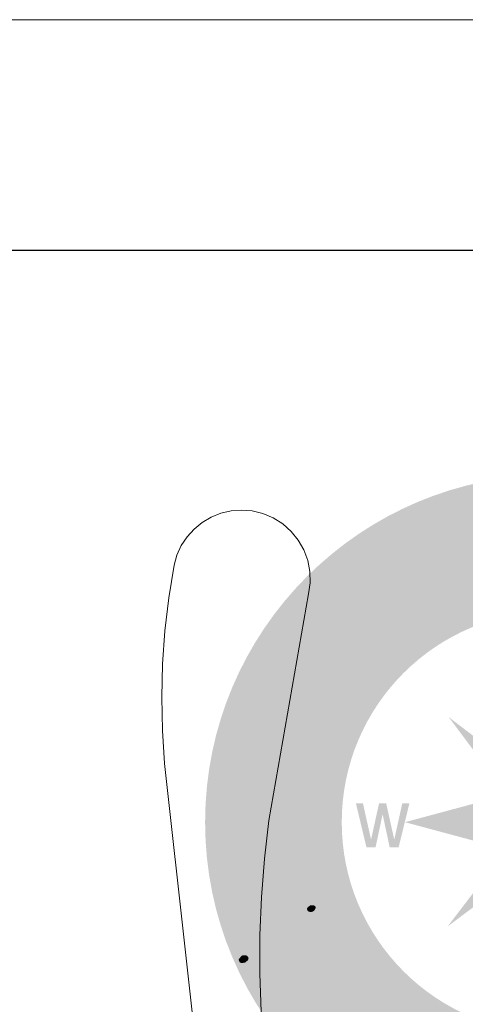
# Model space of a CAD drawing. Header units: metres. Extents: x 118578 to 118717, y 483740 to 483824.
# Tile 8 of 17: x 118647.42 to 118651.28, y 483815.81 to 483824.35. Entities that reach past the tile are written whole.
import ezdxf

# ---------------------------------------------------------------- set-up
doc = ezdxf.new("R2010")
doc.units = ezdxf.units.M
doc.header["$MEASUREMENT"] = 0
doc.layers.add('Kader', color=7, linetype='Continuous', lineweight=0)
doc.layers.add('Level 17', color=7, linetype='Continuous', lineweight=0)

# ---------------------------------------------------------------- blocks, each defined once
blk = doc.blocks.new('KOMPAS')
at = {"layer": 'Kader', "linetype": 'Continuous', "lineweight": 0}
h = blk.add_hatch(color=254, dxfattribs=at)
edge = h.paths.add_edge_path()
edge.add_arc((0, -0.01), 118.52, 0, 360)
edge = h.paths.add_edge_path(flags=16)
edge.add_arc((0, -0.01), 71.96, 0, 360)
for color, points in [(7, [(-33.4, 93.72), (-34.86, 94.11), (-36.08, 95.18), (-37.02, 96.87), (-40.13, 104.9), (-37.69, 105.8), (-34.98, 98.56), (-34.43, 97.54), (-33.72, 96.83), (-32.81, 96.48), (-31.91, 96.63), (-31.08, 97.18), (-30.57, 98.01), (-30.34, 99.07), (-30.61, 100.21), (-33.37, 107.49), (-30.96, 108.36), (-26.32, 96.08), (-28.64, 95.14), (-29.27, 96.79), (-29.55, 95.81), (-30.1, 95.06), (-30.89, 94.43), (-31.79, 94)]), (7, [(-40.92, 90.77), (-42.22, 91.05), (-43.32, 91.95), (-44.3, 93.41), (-47.33, 99.07), (-48.59, 98.48), (-49.73, 100.76), (-48.51, 101.35), (-49.69, 103.48), (-48.04, 105.92), (-46.27, 102.53), (-44.19, 103.64), (-43, 101.39), (-45.13, 100.29), (-42.49, 95.37), (-41.86, 94.31), (-41.27, 93.72), (-40.68, 93.6), (-40.01, 93.76), (-39.5, 94.11), (-39.11, 94.67), (-38.05, 91.95), (-38.87, 91.56), (-39.66, 91.16)]), (7, [(-50.52, 85.5), (-51.62, 85.58), (-52.64, 85.97), (-53.67, 86.56), (-54.65, 87.39), (-56.26, 89.79), (-57.17, 92.3), (-57.29, 93.52), (-57.21, 94.74), (-56.81, 95.81), (-56.3, 96.71), (-55.56, 97.58), (-54.61, 98.17), (-53.59, 98.56), (-52.57, 98.68), (-50.64, 98.36), (-51.62, 96.08), (-52.41, 96.24), (-53.43, 95.92), (-54.34, 95.14), (-54.73, 93.96), (-54.61, 92.5), (-53.98, 90.89), (-52.92, 89.31), (-51.86, 88.37), (-50.72, 88.06), (-49.46, 88.37), (-48.67, 89.04), (-48.16, 89.94), (-45.72, 89.63), (-46.03, 88.53), (-46.59, 87.58), (-47.33, 86.76), (-48.32, 86.13), (-49.42, 85.69)]), (7, [(-61.42, 78.49), (-62.95, 78.57), (-64.41, 79.32), (-65.67, 80.7), (-70.55, 87.82), (-68.46, 89.28), (-64.09, 82.86), (-63.31, 82), (-62.44, 81.41), (-61.54, 81.33), (-60.67, 81.68), (-60, 82.39), (-59.61, 83.37), (-59.77, 84.4), (-60.24, 85.5), (-64.64, 91.91), (-62.48, 93.29), (-55.08, 82.43), (-57.21, 81.01), (-58.15, 82.39), (-58.19, 81.45), (-58.59, 80.62), (-59.1, 79.75), (-59.92, 79.12)]), (7, [(-69.21, 71.22), (-77.83, 81.13), (-75.86, 82.82), (-74.87, 81.6), (-75.03, 82.31), (-74.99, 83.1), (-74.64, 83.81), (-74.17, 84.4), (-72.99, 84.95), (-71.92, 82.51), (-72.83, 82.15), (-73.38, 81.45), (-73.46, 80.66), (-73.14, 79.83), (-72.55, 78.93), (-67.2, 72.87)]), (7, [(-74.52, 66.97), (-75.94, 67.44), (-77.35, 68.46), (-82.19, 72.79), (-83.1, 71.77), (-85.03, 73.46), (-84.08, 74.48), (-85.85, 76.09), (-85.14, 78.93), (-82.31, 76.37), (-80.74, 78.14), (-78.89, 76.49), (-80.46, 74.64), (-76.33, 70.94), (-75.31, 70.11), (-74.64, 69.8), (-74.01, 69.92), (-73.46, 70.35), (-73.14, 70.82), (-72.83, 71.45), (-71.02, 69.25), (-71.65, 68.58), (-72.16, 67.95), (-73.26, 67.16)]), (7, [(-43.79, 60.95), (-45.13, 61.62), (-46.35, 62.87), (-50.4, 67.95), (-51.5, 67.04), (-53.04, 69.05), (-51.98, 69.92), (-53.51, 71.77), (-52.37, 74.44), (-50.01, 71.49), (-48.16, 72.95), (-46.55, 70.94), (-48.4, 69.52), (-44.93, 65.16), (-44.07, 64.21), (-43.44, 63.78), (-42.81, 63.78), (-42.22, 64.13), (-41.75, 64.53), (-41.43, 65.08), (-39.94, 62.6), (-40.72, 62.01), (-41.31, 61.54), (-42.49, 60.95)]), (7, [(-82.51, 56.89), (-83.92, 59.02), (-82.51, 59.84), (-81.25, 61.14), (-80.7, 62.56), (-80.74, 63.27), (-81.25, 63.82), (-81.64, 63.98), (-82.19, 63.98), (-83.29, 63.54), (-84.47, 62.8), (-85.85, 61.93), (-87.62, 61.34), (-88.57, 61.38), (-89.47, 61.85), (-90.14, 62.48), (-90.49, 63.15), (-90.81, 64.64), (-90.46, 66.26), (-89.55, 67.87), (-88.13, 69.25), (-86.76, 70), (-85.1, 67.95), (-86.48, 67.28), (-87.62, 66.1), (-88.02, 65.59), (-88.33, 64.96), (-88.33, 64.37), (-87.94, 63.9), (-87.23, 63.82), (-86.36, 64.29), (-85.3, 65.04), (-84.08, 65.79), (-83.02, 66.26), (-82, 66.49), (-80.89, 66.45), (-79.83, 65.94), (-79.05, 65.23), (-78.49, 64.49), (-78.06, 62.87), (-78.42, 61.14), (-79.4, 59.37), (-80.7, 58.03)]), (7, [(-63.9, 37.73), (-77.71, 47.69), (-75.58, 50.6), (-65, 47.69), (-71.14, 56.7), (-69.21, 59.37), (-55.4, 49.46), (-56.93, 47.33), (-66.97, 54.65), (-59.57, 43.71), (-72.44, 47.02), (-62.44, 39.82)]), (7, [(-91.16, 38.87), (-103.44, 43.83), (-102.5, 46.23), (-100.88, 45.6), (-101.39, 46.19), (-101.79, 46.86), (-101.79, 47.65), (-101.63, 48.4), (-100.8, 49.46), (-98.76, 47.69), (-99.39, 46.98), (-99.54, 46.15), (-99.31, 45.33), (-98.6, 44.74), (-97.66, 44.34), (-90.22, 41.31)]), (7, [(-93.8, 32.54), (-103.64, 36.51), (-104.19, 35.33), (-106.47, 36.28), (-106, 37.46), (-107.73, 38.4), (-108.87, 39.58), (-109.3, 40.96), (-109.03, 42.45), (-108.16, 43.4), (-106.23, 42.61), (-106.67, 41.82), (-106.74, 41.19), (-106.55, 40.72), (-105.01, 39.86), (-104.23, 41.82), (-101.87, 40.88), (-102.65, 38.83), (-92.82, 34.9)]), (7, [(-97.42, 19.67), (-110.13, 23.14), (-109.42, 25.61), (-107.69, 25.1), (-108.32, 25.89), (-108.63, 26.79), (-108.75, 27.74), (-108.55, 28.84), (-107.81, 30.3), (-106.63, 31.24), (-104.97, 31.63), (-103.12, 31.36), (-94.82, 29.08), (-95.49, 26.64), (-103.24, 28.76), (-104.38, 28.92), (-105.25, 28.68), (-105.96, 28.13), (-106.31, 27.31), (-106.43, 26.36), (-106.15, 25.46), (-105.49, 24.67), (-104.5, 24.28), (-96.71, 22.11)]), (7, [(-109.89, -1.46), (-112.45, -1.38), (-112.37, 0.04), (-114.77, 0.08), (-116.07, 2.68), (-112.29, 2.56), (-112.17, 4.88), (-109.66, 4.84), (-109.7, 2.48), (-104.23, 2.32), (-102.89, 2.32), (-102.14, 2.56), (-101.79, 2.99), (-101.63, 3.74), (-101.63, 4.25), (-101.87, 4.96), (-99.03, 4.49), (-99.03, 3.5), (-99.07, 2.71), (-99.39, 1.42), (-100.29, 0.43), (-101.63, -0.16), (-103.4, -0.28), (-109.85, -0.08)]), (1, [(-63.54, -8.58), (-67.12, 6.37), (-64.72, 6.37), (-61.97, -5.94), (-59.25, 6.37), (-56.81, 6.37), (-54.06, -5.94), (-51.35, 6.37), (-48.91, 6.37), (-52.57, -8.58), (-55.63, -8.58), (-58.03, 2.71), (-60.43, -8.58)]), (7, [(-108, -13.18), (-108.87, -13.14), (-109.7, -12.87), (-110.88, -11.88), (-111.66, -10.39), (-111.98, -8.62), (-111.82, -6.61), (-111.23, -5.15), (-108.63, -5.71), (-109.26, -7.08), (-109.42, -8.77), (-109.3, -9.4), (-109.14, -10.03), (-108.75, -10.43), (-108.16, -10.58), (-107.61, -10.23), (-107.22, -9.21), (-106.82, -7.99), (-106.47, -6.61), (-106, -5.63), (-105.37, -4.84), (-104.5, -4.09), (-103.28, -3.74), (-102.26, -3.78), (-101.39, -4.01), (-100.02, -5.04), (-99.11, -6.57), (-98.76, -8.5), (-98.88, -10.39), (-99.54, -12.39), (-101.94, -11.72), (-101.39, -10.19), (-101.35, -8.34), (-101.79, -6.89), (-102.26, -6.45), (-102.97, -6.3), (-103.48, -6.49), (-103.87, -6.81), (-104.38, -7.87), (-104.82, -9.21), (-105.33, -10.7), (-106.27, -12.35), (-107.06, -12.91)]), (7, [(-78.73, -11.45), (-78.97, -9.56), (-88.25, -10.66), (-88.57, -8.42), (-79.24, -7.32), (-79.32, -6.22), (-77.08, -5.98), (-77, -7.08), (-75.23, -7.08), (-73.85, -7.48), (-72.99, -8.3), (-72.55, -9.68), (-72.75, -10.74), (-74.64, -10.94), (-74.64, -10.15), (-74.87, -9.68), (-75.19, -9.36), (-76.72, -9.32), (-76.53, -11.17)]), (7, [(-109.14, -26.83), (-109.62, -24.35), (-107.89, -24), (-108.79, -23.61), (-109.5, -22.94), (-109.97, -22.11), (-110.29, -21.09), (-110.29, -19.48), (-109.66, -18.1), (-108.36, -16.96), (-106.59, -16.37), (-98.25, -14.64), (-97.66, -17.12), (-105.52, -18.73), (-106.67, -19.08), (-107.33, -19.67), (-107.69, -20.5), (-107.65, -21.4), (-107.3, -22.35), (-106.67, -23.02), (-105.72, -23.41), (-104.62, -23.25), (-96.71, -21.72), (-96.2, -24.2)]), (7, [(-82.47, -30.65), (-83.02, -30.57), (-83.45, -30.34), (-83.73, -29.98), (-83.77, -29.51), (-83.61, -29.08), (-82.74, -28.41), (-81.6, -28.33), (-81.25, -28.53), (-80.89, -28.88), (-80.89, -29.31), (-81.09, -29.82), (-81.41, -30.22), (-81.88, -30.53)]), (7, [(-75.86, -46.55), (-77.24, -44.07), (-66.26, -32.93), (-65, -35.1), (-74.72, -44.34), (-61.73, -41.19), (-60.51, -43.32)]), (7, [(-106.08, -48.08), (-106.59, -47.88), (-106.98, -47.41), (-107.06, -46.9), (-106.82, -46.43), (-105.96, -45.52), (-105.33, -45.37), (-104.7, -45.37), (-104.19, -45.6), (-103.87, -45.96), (-103.71, -46.47), (-103.91, -47.06), (-104.82, -47.88)]), (7, [(-59.69, -65.98), (-61.42, -64.57), (-54.02, -55.56), (-52.29, -56.97), (-53.23, -58.15), (-52.6, -57.84), (-51.94, -57.8), (-51.27, -57.96), (-50.72, -58.27), (-50.01, -59.25), (-52.05, -60.47), (-52.49, -59.77), (-53.16, -59.37), (-53.82, -59.49), (-54.53, -59.84), (-55.16, -60.47)]), (7, [(-47.21, -75.27), (-49.38, -73.93), (-48.63, -67.87), (-50.48, -68.5), (-52.57, -71.92), (-54.49, -70.66), (-47.02, -58.82), (-44.42, -58.9), (-48.79, -65.9), (-44.11, -64.25), (-41.71, -65.75), (-46.35, -67.32)])]:
    blk.add_hatch(color=color, dxfattribs=at).paths.add_polyline_path(points)
h = blk.add_hatch(color=7, dxfattribs=at)
h.paths.add_polyline_path([(-36.51, 65.39), (-37.54, 65.67), (-39.46, 66.93), (-41.16, 69.17), (-42.3, 71.81), (-42.49, 73.14), (-42.49, 74.28), (-42.26, 75.39), (-41.71, 76.37), (-40.96, 77.24), (-40.05, 78.02), (-39.07, 78.46), (-38.01, 78.73), (-36.98, 78.65), (-35.96, 78.42), (-34.9, 77.9), (-33.96, 77.16), (-33.01, 76.02), (-32.15, 74.76), (-31.63, 73.89), (-31.4, 73.62), (-31.2, 73.3), (-38.17, 69.21), (-37.42, 68.34), (-36.39, 67.99), (-35.37, 68.07), (-34.43, 68.5), (-33.44, 69.25), (-33.09, 70.27), (-30.85, 69.76), (-31.12, 68.58), (-31.59, 67.67), (-32.3, 66.89), (-33.17, 66.26), (-34.31, 65.67), (-35.41, 65.39)])
h.paths.add_polyline_path([(-39.46, 71.41), (-39.94, 72.63), (-40.01, 73.89), (-39.62, 74.95), (-38.76, 75.74), (-37.69, 76.09), (-36.63, 75.94), (-35.65, 75.27), (-34.7, 74.25)], flags=16)
h = blk.add_hatch(color=7, dxfattribs=at)
h.paths.add_polyline_path([(-53.75, 52.49), (-55.4, 52.76), (-56.93, 53.9), (-58.07, 55.4), (-58.43, 57.13), (-58.03, 58.74), (-56.93, 60.32), (-55.63, 61.26), (-54.38, 61.46), (-55.48, 62.24), (-56.46, 62.56), (-57.29, 62.21), (-58.15, 61.5), (-58.82, 60.47), (-59.02, 59.37), (-61.22, 59.96), (-61.14, 60.83), (-60.95, 61.77), (-59.81, 63.5), (-58.19, 64.68), (-56.42, 65.08), (-54.69, 64.8), (-53.04, 63.66), (-46.9, 57.92), (-48.71, 56.03), (-49.58, 56.85), (-49.73, 55.48), (-50.13, 54.65), (-50.8, 53.79), (-52.09, 52.8)])
h.paths.add_polyline_path([(-53.63, 55.2), (-54.45, 55.24), (-55.12, 55.63), (-55.63, 56.34), (-55.75, 57.13), (-55.4, 58.03), (-54.73, 58.94), (-54.14, 59.37), (-53.59, 59.69), (-52.92, 59.77), (-52.53, 59.69), (-51.46, 58.62), (-51.19, 58.07), (-51.35, 57.37), (-51.74, 56.66), (-52.09, 56.11), (-52.88, 55.52)], flags=16)
h = blk.add_hatch(color=7, dxfattribs=at)
h.paths.add_polyline_path([(-89.98, 47.57), (-91.79, 48.16), (-93.29, 49.34), (-94.04, 50.87), (-94.11, 52.57), (-93.41, 54.38), (-92.42, 55.6), (-91.28, 56.19), (-92.58, 56.66), (-93.56, 56.58), (-94.31, 56.15), (-94.9, 55.2), (-95.33, 54.02), (-95.22, 53), (-97.5, 52.92), (-97.66, 53.75), (-97.66, 54.77), (-96.95, 56.78), (-95.77, 58.31), (-94.23, 59.18), (-92.42, 59.33), (-90.49, 58.62), (-83.14, 54.57), (-84.4, 52.33), (-85.5, 52.96), (-85.22, 51.58), (-85.38, 50.64), (-85.85, 49.61), (-86.87, 48.4), (-88.33, 47.65)])
h.paths.add_polyline_path([(-89.75, 50.17), (-90.46, 50.4), (-91.12, 50.91), (-91.44, 51.62), (-91.36, 52.57), (-90.93, 53.63), (-90.49, 54.18), (-90.02, 54.65), (-89.47, 54.89), (-89, 54.85), (-87.62, 54.18), (-87.31, 53.67), (-87.31, 53), (-87.43, 52.21), (-87.62, 51.54), (-88.25, 50.76), (-89, 50.32)], flags=16)
h = blk.add_hatch(color=7, dxfattribs=at)
h.paths.add_polyline_path([(-81.56, -3.46), (-88.96, -3.42), (-88.92, -1.18), (-87.86, -1.18), (-88.57, -0.2), (-88.84, 0.59), (-88.88, 1.53), (-88.61, 2.99), (-87.86, 4.17), (-86.56, 4.88), (-84.87, 5.19), (-83.26, 4.84), (-81.96, 4.01), (-81.25, 2.68), (-81.01, 1.02), (-81.29, -0.43), (-81.96, -1.18), (-80.74, -1.1), (-79.95, -0.63), (-79.64, 0.04), (-79.56, 0.98), (-79.71, 2.01), (-80.19, 2.87), (-78.42, 3.86), (-77.98, 3.27), (-77.59, 2.52), (-77.31, 0.63), (-77.59, -1.06), (-78.42, -2.36), (-79.79, -3.27)])
h.paths.add_polyline_path([(-85.62, -1.18), (-86.09, -0.94), (-86.36, -0.43), (-86.56, 0.28), (-86.64, 0.87), (-86.56, 1.65), (-86.21, 2.36), (-85.62, 2.79), (-85.03, 2.91), (-84.24, 2.75), (-83.73, 2.36), (-83.37, 1.65), (-83.29, 0.59), (-83.37, 0), (-83.57, -0.55), (-83.88, -1.06), (-84.28, -1.18)], flags=16)
h = blk.add_hatch(color=7, dxfattribs=at)
h.paths.add_polyline_path([(-85.5, -24.79), (-86.01, -22.58), (-84.75, -22.27), (-85.73, -21.72), (-86.21, -21.09), (-86.56, -20.26), (-86.72, -19.28), (-86.56, -18.45), (-86.25, -17.59), (-85.77, -16.84), (-84.28, -15.5), (-82.19, -14.64), (-79.83, -14.4), (-77.71, -14.87), (-76.88, -15.27), (-76.17, -15.78), (-75.58, -16.49), (-75.27, -17.39), (-75.19, -18.96), (-75.58, -20.07), (-72.04, -19.12), (-70.55, -21.09)])
h.paths.add_polyline_path([(-82, -21.6), (-82.86, -21.56), (-83.53, -21.17), (-84.08, -20.66), (-84.32, -19.99), (-84.32, -18.93), (-83.81, -18.06), (-82.9, -17.35), (-81.6, -16.84), (-79.95, -16.64), (-78.73, -16.72), (-77.86, -17.27), (-77.35, -18.37), (-77.35, -19.08), (-77.71, -19.79), (-78.73, -20.81)], flags=16)
h = blk.add_hatch(color=7, dxfattribs=at)
h.paths.add_polyline_path([(-101.43, -39.07), (-102.77, -39.03), (-103.91, -38.72), (-104.97, -38.28), (-105.76, -37.57), (-106.47, -36.59), (-107.02, -35.53), (-107.18, -34.47), (-107.22, -33.4), (-107.02, -32.42), (-106.51, -31.44), (-105.76, -30.53), (-104.82, -29.78), (-103.56, -29.08), (-102.1, -28.49), (-101.2, -28.13), (-100.8, -28.09), (-100.57, -27.97), (-97.97, -35.61), (-97.03, -35.02), (-96.48, -34.11), (-96.32, -33.13), (-96.48, -32.11), (-97.03, -31.04), (-97.89, -30.41), (-96.95, -28.33), (-95.89, -28.84), (-95.06, -29.51), (-94.47, -30.41), (-94, -31.36), (-93.64, -32.66), (-93.64, -33.76), (-93.92, -34.78), (-94.35, -35.77), (-96, -37.3), (-98.56, -38.48)])
h.paths.add_polyline_path([(-101.79, -36.59), (-102.97, -36.39), (-103.91, -35.77), (-104.54, -34.78), (-104.62, -33.72), (-104.19, -32.7), (-103.28, -31.79), (-102.14, -31.16), (-100.41, -36.43)], flags=16)
h = blk.add_hatch(color=7, dxfattribs=at)
h.paths.add_polyline_path([(-94.31, -57.13), (-95.37, -56.97), (-96.32, -56.66), (-97.18, -56.07), (-97.85, -55.32), (-98.52, -53.59), (-98.4, -52.25), (-102.02, -54.53), (-104.27, -52.88), (-89.47, -43.75), (-88.13, -45.92), (-89.39, -46.78), (-88.06, -46.98), (-87.31, -47.45), (-86.68, -48.28), (-86.21, -49.22), (-86.01, -50.2), (-86.13, -51.23), (-86.36, -52.17), (-87.54, -54.14), (-89.47, -55.75), (-91.91, -56.85)])
h.paths.add_polyline_path([(-93.92, -54.77), (-95.02, -54.45), (-95.92, -53.55), (-96.2, -52.72), (-96.16, -51.86), (-95.33, -50.36), (-92.07, -48.36), (-91.12, -48.16), (-90.22, -48.28), (-89.51, -48.71), (-89.04, -49.34), (-88.65, -50.48), (-88.88, -51.54), (-89.63, -52.68), (-90.85, -53.63), (-92.5, -54.45)], flags=16)
h = blk.add_hatch(color=7, dxfattribs=at)
h.paths.add_polyline_path([(-64.8, -59.57), (-65.67, -59.33), (-66.49, -58.86), (-67.24, -58.23), (-67.95, -57.33), (-68.42, -56.46), (-68.58, -55.56), (-68.54, -54.57), (-67.83, -52.68), (-66.26, -50.8), (-64.17, -49.34), (-63.11, -48.83), (-62.13, -48.67), (-61.06, -48.67), (-60.08, -48.99), (-59.25, -49.38), (-58.43, -50.09), (-57.84, -50.83), (-57.48, -51.7), (-57.21, -52.57), (-57.29, -53.55), (-57.52, -54.53), (-58.03, -55.52), (-58.74, -56.5), (-59.77, -57.52), (-60.36, -58.15), (-60.55, -58.31), (-60.75, -58.55), (-65.67, -53.35), (-66.22, -54.14), (-66.3, -55.04), (-66.06, -55.99), (-65.55, -56.78), (-64.68, -57.37), (-63.78, -57.56), (-63.78, -59.57)])
h.paths.add_polyline_path([(-60.67, -55.36), (-63.98, -51.82), (-63.03, -51.15), (-61.93, -50.83), (-60.95, -51.07), (-60.08, -51.54), (-59.61, -52.45), (-59.57, -53.35), (-60, -54.41)], flags=16)
at = {"layer": 'Kader', "color": 7, "linetype": 'Continuous', "lineweight": 0, "extrusion": (0, 0, -1)}
for points in [[(10.53, 10.73), (35.54, 35.85), (15.68, 9.34)], [(114.97, 16.72), (98.13, 14.2), (114.53, 19.2), (97.73, 16.72)], [(0, -0.01), (50.43, -0.01), (10.53, -10.74)], [(102.14, -46.62), (90.22, -41.04), (103.24, -44.3), (91.28, -38.72)]]:
    blk.add_solid(points, dxfattribs=at)
at = {"layer": 'Kader', "color": 254, "linetype": 'Continuous', "lineweight": 0, "extrusion": (0, 0, -1)}
for points in [[(10.65, 10.61), (35.54, 35.85), (9.21, 15.75)], [(10.62, -10.65), (35.86, -35.55), (15.76, -9.22)]]:
    blk.add_solid(points, dxfattribs=at)
at = {"layer": 'Kader', "color": 254, "linetype": 'Continuous', "lineweight": 0}
blk.add_solid([(0, -0.01), (-50.43, -0.01), (-10.53, 10.73)], dxfattribs=at)
at = {"layer": 'Kader', "color": 7, "linetype": 'Continuous', "lineweight": 0}
blk.add_solid([(-10.74, -10.53), (-35.86, -35.55), (-9.35, -15.68)], dxfattribs=at)
blk = doc.blocks.new('A2')
at = {"layer": 'Kader', "color": 7, "linetype": 'Continuous', "lineweight": 0, "flags": 128}
blk.add_lwpolyline([(-0.297, -0.21), (0.297, -0.21), (0.297, 0.21), (-0.297, 0.21), (-0.297, -0.21)], close=True, dxfattribs=at)
at = {"layer": 'Kader', "color": 7, "linetype": 'Continuous', "lineweight": 30, "flags": 128}
blk.add_lwpolyline([(-0.287, -0.2), (0.287, -0.2), (0.287, 0.2), (-0.287, 0.2), (-0.287, -0.2)], close=True, dxfattribs=at)

msp = doc.modelspace()

# ---------------------------------------------------------------- linework, layer by layer
at = {"layer": 'Level 17', "color": 7, "linetype": 'Continuous', "lineweight": 0, "flags": 128}
msp.add_lwpolyline([(118649.228, 483812.914), (118648.675, 483817.897), (118648.656, 483818.184), (118648.651, 483818.472), (118648.658, 483818.76), (118648.678, 483819.047), (118648.711, 483819.333), (118648.757, 483819.617), (118648.782, 483819.704), (118648.819, 483819.787), (118648.869, 483819.863), (118648.93, 483819.93), (118649, 483819.987), (118649.078, 483820.033), (118649.163, 483820.067), (118649.251, 483820.087), (118649.342, 483820.094), (118649.432, 483820.087), (118649.527, 483820.064), (118649.616, 483820.026), (118649.699, 483819.974), (118649.771, 483819.909), (118649.833, 483819.834), (118649.881, 483819.749), (118649.914, 483819.657), (118649.932, 483819.562), (118649.935, 483819.464), (118649.921, 483819.368), (118649.577, 483817.402), (118649.539, 483817.072), (118649.513, 483816.74), (118649.5, 483816.408), (118649.499, 483816.076), (118649.511, 483815.744)], dxfattribs=at)

# ---------------------------------------------------------------- block references
at = {"layer": 'Kader', "color": 7, "linetype": 'Continuous', "lineweight": 0, "xscale": 200, "yscale": 200, "zscale": 200}
msp.add_blockref('A2', (118637.012, 483782.346), dxfattribs=at)
at = {"layer": 'Kader', "color": 254, "linetype": 'Continuous', "lineweight": 0, "xscale": 0.02541583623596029, "yscale": 0.02541583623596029, "zscale": 0.02541583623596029}
msp.add_blockref('KOMPAS', (118652.038, 483817.389), dxfattribs=at)

doc.saveas('drawing.dxf')
